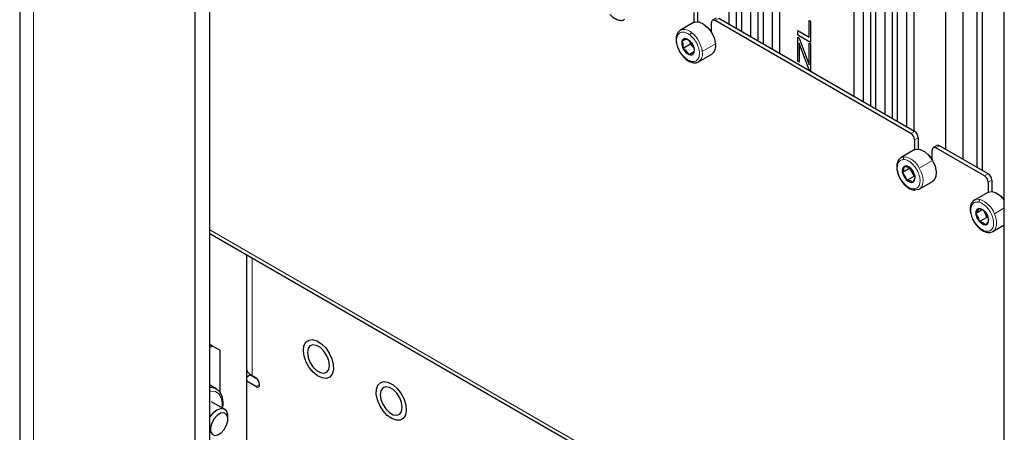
# Paper-space layout 'Blatt4' of a CAD drawing. Header units: millimetres. Extents: x 5 to 418, y 2 to 292.
# Tile 73 of 93: x 239 to 277, y 118 to 134. Entities that reach past the tile are written whole.
import ezdxf

# ---------------------------------------------------------------- set-up
doc = ezdxf.new("R2010")
doc.units = ezdxf.units.MM

psp = doc.layouts.new('Blatt4')

# ---------------------------------------------------------------- linework, layer by layer
at = {"color": 7, "linetype": 'Continuous', "lineweight": 25}
for p, q in [((239.367, 242.519), (239.367, 99.625)), ((246.682, 96.441), (246.682, 237.702)), ((246.117, 96.114), (246.117, 237.376)), ((277.229, 78.153), (277.229, 219.415)), ((266.637, 218.646), (266.637, 133.913)), ((266.92, 218.768), (266.92, 133.75)), ((267.117, 218.654), (267.117, 133.636)), ((267.471, 218.164), (267.471, 133.432)), ((267.754, 218.287), (267.754, 133.268)), ((267.951, 218.173), (267.951, 133.154)), ((268.588, 217.805), (268.588, 132.787)), ((268.306, 217.683), (268.306, 132.95)), ((271.445, 216.156), (271.445, 131.138)), ((271.799, 215.666), (271.799, 130.933)), ((272.082, 215.788), (272.082, 130.77)), ((272.279, 215.674), (272.279, 130.656)), ((272.634, 215.184), (272.634, 130.451)), ((272.916, 215.306), (272.916, 130.288)), ((273.114, 215.192), (273.114, 130.174)), ((275.638, 214.511), (275.638, 128.717)), ((274.966, 214.123), (274.966, 129.105)), ((273.468, 141.457), (273.468, 129.97)), ((273.751, 141.22), (273.751, 129.806)), ((276.169, 140.018), (276.169, 128.411)), ((276.381, 139.728), (276.381, 128.288)), ((265.435, 134.444), (265.435, 134.004)), ((265.293, 134.362), (265.293, 133.978)), ((266.155, 134.144), (266.014, 134.062)), ((273.637, 129.709), (266.114, 134.052)), ((273.779, 129.79), (266.255, 134.134)), ((269.723, 133.414), (269.723, 134.059)), ((269.723, 134.059), (269.78, 134.026)), ((269.724, 133.415), (269.724, 134.059)), ((265.283, 133.972), (264.774, 133.679)), ((265.972, 133.586), (265.972, 133.97)), ((269.285, 133.667), (269.723, 133.414)), ((269.285, 133.491), (269.285, 133.667)), ((269.287, 133.492), (269.287, 133.666)), ((269.78, 134.026), (269.78, 133.206)), ((264.876, 133.139), (264.841, 133.278)), ((269.287, 133.492), (269.285, 133.491)), ((269.78, 133.206), (269.285, 133.491)), ((269.285, 133.408), (269.342, 133.375)), ((269.285, 132.485), (269.285, 133.408)), ((269.78, 133.207), (269.287, 133.492)), ((269.287, 132.485), (269.287, 133.407)), ((269.342, 133.375), (269.685, 132.449)), ((269.724, 133.415), (269.723, 133.414)), ((265.156, 133.141), (264.874, 132.978)), ((264.874, 132.978), (264.876, 133.139)), ((265.156, 133.141), (265.144, 133.25)), ((265.27, 133.022), (265.156, 133.141)), ((265.261, 133.102), (265.297, 132.963)), ((265.297, 132.963), (265.294, 132.802)), ((269.344, 133.175), (269.342, 133.174)), ((269.342, 133.174), (269.342, 132.452)), ((269.721, 132.153), (269.405, 133.003)), ((269.722, 132.153), (269.407, 133.004)), ((269.723, 132.348), (269.723, 133.184)), ((269.723, 133.184), (269.78, 133.151)), ((269.724, 132.348), (269.724, 133.184)), ((269.78, 133.151), (269.78, 132.118)), ((265.295, 132.853), (265.101, 132.741)), ((265.474, 132.466), (265.983, 132.76)), ((269.342, 132.452), (269.285, 132.485)), ((269.287, 132.485), (269.285, 132.485)), ((269.342, 132.453), (269.287, 132.485)), ((269.685, 132.449), (269.723, 132.348)), ((269.78, 132.118), (269.721, 132.153)), ((269.722, 132.153), (269.721, 132.153)), ((269.78, 132.12), (269.722, 132.153)), ((269.724, 132.348), (269.723, 132.348)), ((273.92, 129.546), (273.92, 129.106)), ((273.779, 129.464), (273.779, 129.08)), ((274.64, 129.245), (274.499, 129.164)), ((276.466, 128.076), (274.599, 129.154)), ((276.607, 128.158), (274.74, 129.235)), ((273.768, 129.074), (273.259, 128.78)), ((274.457, 128.688), (274.457, 129.072)), ((273.598, 128.37), (273.316, 128.207)), ((273.684, 128.219), (273.598, 128.37)), ((273.618, 128.377), (273.723, 128.238)), ((273.421, 128.067), (273.316, 128.207)), ((273.488, 127.906), (273.421, 128.067)), ((273.77, 128.069), (273.488, 127.906)), ((273.77, 128.069), (273.684, 128.219)), ((273.723, 128.238), (273.79, 128.077)), ((273.959, 127.568), (274.468, 127.862)), ((276.607, 127.831), (276.607, 127.447)), ((276.748, 127.913), (276.748, 127.473)), ((276.596, 127.441), (276.087, 127.147)), ((276.383, 126.773), (276.137, 126.631)), ((276.224, 126.485), (276.137, 126.631)), ((276.273, 126.317), (276.224, 126.485)), ((276.556, 126.48), (276.273, 126.317)), ((276.487, 126.637), (276.447, 126.73)), ((276.556, 126.48), (276.487, 126.637)), ((276.489, 126.7), (276.577, 126.554)), ((276.606, 126.455), (276.556, 126.48)), ((276.577, 126.554), (276.626, 126.387)), ((276.787, 125.935), (277.229, 126.19)), ((246.682, 125.864), (277.229, 108.229)), ((248.096, 116.958), (248.096, 125.048)), ((246.781, 121.532), (246.682, 121.589)), ((246.781, 121.532), (246.682, 121.475)), ((247.064, 121.369), (246.781, 121.532)), ((247.064, 121.369), (247.064, 119.747)), ((248.238, 120.421), (248.096, 120.339)), ((248.454, 120.297), (248.238, 120.421)), ((248.45, 119.972), (248.096, 120.176)), ((248.309, 120.38), (248.45, 120.299)), ((246.927, 119.881), (246.682, 120.022)), ((247.249, 119.097), (246.739, 119.391)), ((247.374, 118.722), (247.374, 118.822))]:
    psp.add_line(p, q, dxfattribs=at)
at = {"color": 7, "linetype": 'Continuous', "lineweight": 18}
for p, q in [((239.894, 98.89), (239.894, 241.785)), ((266.255, 134.134), (266.114, 134.052)), ((264.876, 133.139), (264.823, 133.142)), ((265.297, 132.963), (265.311, 132.938)), ((265.614, 132.867), (266.123, 133.161)), ((269.407, 133.004), (269.405, 133.003)), ((273.637, 129.709), (273.779, 129.79)), ((273.92, 129.546), (273.779, 129.464)), ((274.74, 129.235), (274.599, 129.154)), ((273.961, 128.373), (274.47, 128.667)), ((273.421, 128.067), (273.377, 128.042)), ((273.721, 128.24), (273.684, 128.219)), ((273.723, 128.238), (273.727, 128.24)), ((276.466, 128.076), (276.607, 128.158)), ((276.748, 127.913), (276.607, 127.831)), ((276.848, 126.622), (277.229, 126.842)), ((276.224, 126.485), (276.176, 126.468)), ((276.577, 126.554), (276.585, 126.549)), ((246.682, 125.999), (277.229, 108.365)), ((248.309, 124.925), (248.309, 120.38)), ((248.45, 119.972), (248.591, 120.054))]:
    psp.add_line(p, q, dxfattribs=at)
at = {"color": 7, "linetype": 'Continuous', "lineweight": 25, "flags": 128}
for points in [[(265.283, 133.972), (265.329, 133.993), (265.481, 133.998), (265.652, 133.926), (265.82, 133.788), (265.965, 133.598), (266.07, 133.38), (266.123, 133.161)], [(265.972, 133.632), (265.899, 133.723), (265.801, 133.807)], [(265.311, 132.938), (265.279, 133.06), (265.216, 133.18), (265.129, 133.279), (265.034, 133.34), (264.943, 133.357), (264.871, 133.325), (264.829, 133.249), (264.823, 133.142)], [(264.823, 133.142), (264.855, 133.019), (264.918, 132.899), (265.005, 132.801), (265.1, 132.739), (265.191, 132.723), (265.263, 132.755), (265.305, 132.83), (265.311, 132.938)], [(269.405, 133.003), (269.37, 133.099), (269.342, 133.174)], [(269.407, 133.004), (269.371, 133.1), (269.344, 133.175)], [(273.259, 128.78), (273.289, 128.795), (273.387, 128.813)], [(273.768, 129.074), (273.836, 129.1), (273.992, 129.093), (274.164, 129.01), (274.33, 128.862), (274.47, 128.667)], [(274.457, 128.733), (274.384, 128.825), (274.286, 128.908)], [(273.727, 128.24), (273.648, 128.348), (273.554, 128.425), (273.459, 128.458), (273.379, 128.443), (273.325, 128.382), (273.306, 128.285), (273.324, 128.165), (273.377, 128.042)], [(274.47, 128.667), (274.568, 128.447), (274.611, 128.23), (274.595, 128.041), (274.522, 127.904), (274.468, 127.862)], [(273.377, 128.042), (273.457, 127.934), (273.551, 127.858), (273.645, 127.824), (273.725, 127.839), (273.779, 127.9), (273.798, 127.998), (273.78, 128.117), (273.727, 128.24)], [(273.965, 127.571), (273.928, 127.553), (273.831, 127.535)], [(276.596, 127.441), (276.604, 127.445), (276.746, 127.473), (276.913, 127.424), (277.084, 127.304), (277.229, 127.141)], [(277.229, 127.173), (277.212, 127.192), (277.114, 127.276)], [(276.087, 127.147), (276.101, 127.154), (276.128, 127.166)], [(276.585, 126.549), (276.517, 126.666), (276.428, 126.76), (276.332, 126.815), (276.244, 126.823), (276.176, 126.784), (276.139, 126.703), (276.139, 126.592), (276.176, 126.468)], [(276.176, 126.468), (276.244, 126.351), (276.333, 126.257), (276.429, 126.202), (276.518, 126.193), (276.585, 126.233), (276.622, 126.314), (276.622, 126.425), (276.585, 126.549)], [(276.787, 125.935), (276.774, 125.928), (276.746, 125.916)], [(250.297, 121.54), (250.368, 121.68), (250.483, 121.763), (250.631, 121.781), (250.799, 121.732), (250.971, 121.622), (251.134, 121.459), (251.271, 121.259), (251.371, 121.038), (251.426, 120.817), (251.429, 120.616), (251.382, 120.451), (251.287, 120.339), (251.154, 120.288), (250.995, 120.303), (250.823, 120.383), (250.654, 120.521), (250.502, 120.705), (250.382, 120.918), (250.304, 121.141), (250.274, 121.354), (250.297, 121.54)], [(250.43, 121.279), (250.455, 121.096), (250.529, 120.906), (250.642, 120.732), (250.78, 120.594), (250.928, 120.509), (251.066, 120.487), (251.179, 120.531), (251.253, 120.636), (251.278, 120.789), (251.253, 120.971), (251.179, 121.161), (251.066, 121.336), (250.928, 121.474), (250.78, 121.559), (250.642, 121.581), (250.529, 121.536), (250.455, 121.432), (250.43, 121.279)], [(253.144, 120.03), (253.248, 120.13), (253.388, 120.166), (253.552, 120.135), (253.725, 120.041), (253.891, 119.892), (254.037, 119.7), (254.148, 119.483), (254.216, 119.26), (254.233, 119.052), (254.2, 118.875), (254.118, 118.747), (253.994, 118.679), (253.841, 118.676), (253.671, 118.739), (253.499, 118.862), (253.341, 119.034), (253.211, 119.241), (253.121, 119.463), (253.078, 119.681), (253.086, 119.876), (253.144, 120.03)], [(246.914, 119.888), (246.915, 119.888), (246.927, 119.881)], [(253.23, 119.662), (253.256, 119.48), (253.329, 119.29), (253.442, 119.115), (253.581, 118.977), (253.728, 118.892), (253.866, 118.871), (253.979, 118.915), (254.053, 119.02), (254.079, 119.172), (254.053, 119.355), (253.979, 119.545), (253.866, 119.719), (253.728, 119.857), (253.581, 119.942), (253.442, 119.964), (253.329, 119.92), (253.256, 119.815), (253.23, 119.662)], [(247.374, 118.822), (247.366, 118.909), (247.314, 119.038), (247.218, 119.112), (247.09, 119.121), (246.944, 119.064), (246.8, 118.949), (246.682, 118.804)], [(247.369, 118.656), (247.365, 118.806), (247.31, 118.913), (247.214, 118.961), (247.091, 118.944), (246.959, 118.862), (246.839, 118.73), (246.749, 118.567), (246.703, 118.398), (246.707, 118.249), (246.762, 118.142), (246.858, 118.093), (246.981, 118.111), (247.113, 118.192), (247.233, 118.324), (247.323, 118.487), (247.369, 118.656)]]:
    psp.add_lwpolyline(points, dxfattribs=at)
at = {"color": 7, "linetype": 'Continuous', "lineweight": 18, "flags": 128}
for points in [[(273.961, 128.373), (274.032, 128.225), (274.08, 128.075), (274.103, 127.931), (274.097, 127.799), (274.065, 127.689), (274.008, 127.605), (273.965, 127.571)], [(276.128, 127.166), (276.195, 127.179), (276.302, 127.169)], [(276.848, 126.622), (276.901, 126.472), (276.929, 126.325), (276.929, 126.191), (276.902, 126.076), (276.849, 125.986), (276.787, 125.935)], [(246.682, 119.932), (246.756, 119.932), (246.914, 119.888)], [(246.682, 119.795), (246.721, 119.799), (246.89, 119.78), (247.024, 119.694), (247.116, 119.546), (247.157, 119.349), (247.15, 119.154)]]:
    psp.add_lwpolyline(points, dxfattribs=at)
at = {"color": 7, "linetype": 'Continuous', "lineweight": 25}
for centre, radius, start, end in [((266.058, 133.984), 0.0873, 50.7967, 189.214), ((265.63, 133.364), 0.497, 193.7274, 223.5165), ((265.754, 133.065), 0.381, 306.838, 14.5604), ((265.018, 132.577), 0.0301, 162.2143, 224.5159), ((273.472, 129.45), 0.307, 2.6055, 57.3945), ((273.613, 129.532), 0.307, 2.6055, 57.3945), ((274.544, 129.086), 0.0873, 50.7967, 189.214), ((274.682, 129.154), 0.101, 54.3824, 114.3071), ((274.099, 128.46), 0.479, 192.4866, 210.1359), ((274.089, 128.446), 0.464, 209.2655, 231.6508), ((276.3, 127.817), 0.307, 2.6055, 57.3945), ((276.441, 127.899), 0.307, 2.6055, 57.3945), ((276.903, 126.82), 0.454, 192.8285, 203.7195), ((276.941, 126.831), 0.493, 203.1954, 226.1791), ((248.526, 120.803), 0.475, 205.4532, 242.836), ((248.284, 120.04), 0.307, 2.6055, 57.3945), ((248.505, 120.04), 0.0873, 230.7967, 9.214)]:
    psp.add_arc(centre, radius, start, end, dxfattribs=at)
at = {"color": 7, "linetype": 'Continuous', "lineweight": 18}
for centre, radius, start, end in [((264.923, 133.311), 0.397, 43.5291, 112.1757), ((265.288, 133.458), 0.148, 121.4141, 166.321), ((264.502, 132.714), 1.122, 7.8172, 50.8186), ((265.236, 132.775), 0.389, 307.0975, 13.694), ((273.439, 128.74), 0.0899, 125.7692, 201.3752), ((273.257, 128.049), 0.774, 24.6736, 80.3773), ((273.811, 127.591), 0.0634, 194.6225, 266.8519), ((276.36, 127.086), 0.101, 124.6343, 192.353), ((275.972, 126.293), 0.936, 20.5531, 69.3575), ((276.555, 125.96), 0.0556, 187.9167, 251.2558)]:
    psp.add_arc(centre, radius, start, end, dxfattribs=at)
at = {"color": 7, "linetype": 'Continuous', "lineweight": 25}
for points, knots in [([(262.058, 134.291), (262.082, 134.266), (262.154, 134.193), (262.287, 134.102), (262.44, 134.055), (262.564, 134.055), (262.618, 134.092), (262.636, 134.103)], [0, 0, 0, 0, 0.135737, 0.39587, 0.660501, 0.889351, 1, 1, 1, 1]), ([(264.78, 133.676), (264.77, 133.673), (264.719, 133.654), (264.656, 133.567), (264.606, 133.43), (264.601, 133.258), (264.642, 133.067), (264.726, 132.874), (264.846, 132.692), (264.946, 132.602), (264.997, 132.556)], [0, 0, 0, 0, 0.028175, 0.158036, 0.287574, 0.424634, 0.566671, 0.708807, 0.850864, 1, 1, 1, 1]), ([(264.841, 133.278), (264.883, 133.293), (264.966, 133.325), (265.012, 133.335), (265.034, 133.339)], [0, 0, 0, 0, 0.500362, 1, 1, 1, 1]), ([(265.034, 133.339), (265.082, 133.305), (265.176, 133.237), (265.233, 133.147), (265.261, 133.102)], [0, 0, 0, 0, 0.50043, 1, 1, 1, 1]), ([(265.101, 132.741), (265.073, 132.786), (265.016, 132.876), (264.921, 132.944), (264.874, 132.978)], [0, 0, 0, 0, 0.50043, 1, 1, 1, 1]), ([(264.997, 132.556), (265.024, 132.536), (265.102, 132.479), (265.231, 132.429), (265.368, 132.418), (265.438, 132.453), (265.468, 132.468)], [0, 0, 0, 0, 0.16992, 0.496537, 0.785089, 1, 1, 1, 1]), ([(265.294, 132.802), (265.272, 132.797), (265.226, 132.788), (265.143, 132.756), (265.101, 132.741)], [0, 0, 0, 0, 0.5003625, 1, 1, 1, 1]), ([(273.256, 128.769), (273.24, 128.761), (273.182, 128.734), (273.123, 128.633), (273.085, 128.485), (273.095, 128.307), (273.132, 128.152), (273.177, 128.066), (273.189, 128.042)], [0, 0, 0, 0, 0.0820337, 0.2812134, 0.483251, 0.6973912, 0.9164858, 1, 1, 1, 1]), ([(273.316, 128.207), (273.336, 128.251), (273.377, 128.341), (273.379, 128.408), (273.381, 128.442)], [0, 0, 0, 0, 0.500362, 1, 1, 1, 1]), ([(273.381, 128.442), (273.43, 128.437), (273.528, 128.426), (273.588, 128.393), (273.618, 128.377)], [0, 0, 0, 0, 0.50043, 1, 1, 1, 1]), ([(273.189, 128.042), (273.207, 128.003), (273.254, 127.9), (273.369, 127.754), (273.517, 127.622), (273.667, 127.542), (273.763, 127.532), (273.806, 127.528)], [0, 0, 0, 0, 0.138138, 0.36179, 0.586818, 0.814752, 1, 1, 1, 1]), ([(273.79, 128.077), (273.789, 128.043), (273.786, 127.975), (273.745, 127.886), (273.725, 127.841)], [0, 0, 0, 0, 0.500362, 1, 1, 1, 1]), ([(273.725, 127.841), (273.695, 127.857), (273.635, 127.89), (273.537, 127.901), (273.488, 127.906)], [0, 0, 0, 0, 0.50043, 1, 1, 1, 1]), ([(276.139, 127.167), (276.133, 127.167), (276.082, 127.159), (276.006, 127.089), (275.936, 126.967), (275.912, 126.808), (275.929, 126.627), (275.976, 126.502), (276, 126.44)], [0, 0, 0, 0, 0.022289, 0.216323, 0.403972, 0.598265, 0.803125, 1, 1, 1, 1]), ([(276.137, 126.631), (276.164, 126.668), (276.219, 126.743), (276.236, 126.796), (276.245, 126.822)], [0, 0, 0, 0, 0.500362, 1, 1, 1, 1]), ([(276.245, 126.822), (276.295, 126.808), (276.396, 126.778), (276.458, 126.726), (276.489, 126.7)], [0, 0, 0, 0, 0.50043, 1, 1, 1, 1]), ([(276, 126.44), (276.001, 126.437), (276.023, 126.369), (276.103, 126.243), (276.233, 126.083), (276.384, 125.962), (276.487, 125.925), (276.537, 125.907)], [0, 0, 0, 0, 0.012655, 0.261285, 0.510525, 0.761651, 1, 1, 1, 1]), ([(276.518, 126.195), (276.486, 126.221), (276.424, 126.273), (276.323, 126.302), (276.273, 126.317)], [0, 0, 0, 0, 0.50043, 1, 1, 1, 1]), ([(276.626, 126.387), (276.617, 126.36), (276.6, 126.307), (276.545, 126.232), (276.518, 126.195)], [0, 0, 0, 0, 0.5003625, 1, 1, 1, 1]), ([(276.537, 125.907), (276.566, 125.901), (276.635, 125.887), (276.699, 125.905), (276.736, 125.915)], [0, 0, 0, 0, 0.413994, 1, 1, 1, 1]), ([(247.173, 119.141), (247.178, 119.183), (247.194, 119.304), (247.184, 119.493), (247.124, 119.677), (247.031, 119.816), (246.946, 119.863), (246.908, 119.884)], [0, 0, 0, 0, 0.126814, 0.368963, 0.61301, 0.827902, 1, 1, 1, 1])]:
    psp.add_open_spline(points, degree=3, knots=knots, dxfattribs=at)
at = {"color": 7, "linetype": 'Continuous', "lineweight": 18}
for points in [[(264.99, 132.586), (264.934, 132.637), (264.824, 132.739), (264.698, 132.957), (264.628, 133.182), (264.624, 133.387), (264.688, 133.539), (264.81, 133.613), (264.972, 133.606), (265.087, 133.531), (265.144, 133.493)], [(265.144, 133.493), (265.2, 133.442), (265.31, 133.34), (265.436, 133.122), (265.506, 132.897), (265.51, 132.692), (265.446, 132.54), (265.324, 132.466), (265.162, 132.474), (265.047, 132.549), (264.99, 132.586)], [(273.749, 127.575), (273.695, 127.584), (273.587, 127.6), (273.411, 127.731), (273.258, 127.917), (273.15, 128.14), (273.104, 128.362), (273.126, 128.55), (273.21, 128.681), (273.307, 128.698), (273.355, 128.707)], [(273.355, 128.707), (273.41, 128.699), (273.518, 128.682), (273.694, 128.552), (273.846, 128.365), (273.954, 128.142), (274.001, 127.92), (273.979, 127.733), (273.894, 127.601), (273.797, 127.584), (273.749, 127.575)], [(276.5, 125.952), (276.443, 125.974), (276.329, 126.019), (276.161, 126.182), (276.028, 126.39), (275.948, 126.617), (275.934, 126.827), (275.988, 126.987), (276.101, 127.081), (276.208, 127.07), (276.261, 127.064)], [(276.261, 127.064), (276.318, 127.042), (276.432, 126.998), (276.6, 126.834), (276.734, 126.627), (276.813, 126.4), (276.828, 126.19), (276.773, 126.029), (276.66, 125.936), (276.554, 125.947), (276.5, 125.952)]]:
    psp.add_open_spline(points, degree=3, dxfattribs=at)

doc.saveas('drawing.dxf')
